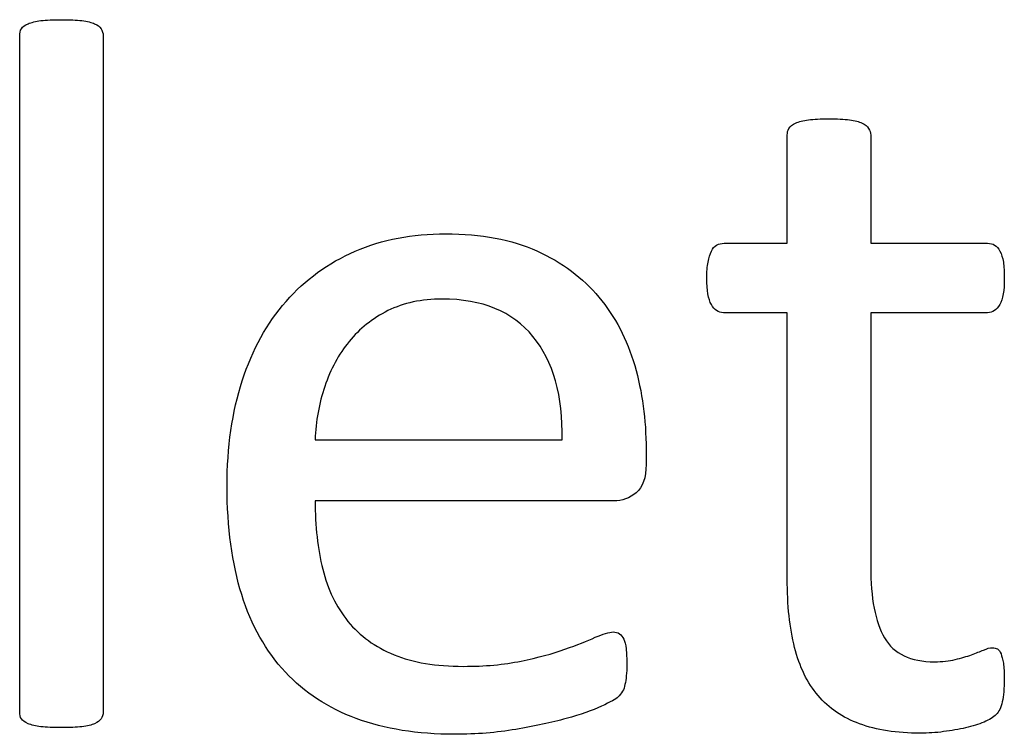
# Model space of a CAD drawing. Header units: inches. Extents: x 0 to 23760, y -13 to 16800.
# Tile 138 of 247: x 5135 to 5285, y 15643 to 15751. Entities that reach past the tile are written whole.
import ezdxf

# ---------------------------------------------------------------- set-up
doc = ezdxf.new("R2010")
doc.units = ezdxf.units.IN
doc.layers.add('254', color=7, linetype='Continuous', true_color=0xffffff)

msp = doc.modelspace()

# ---------------------------------------------------------------- linework, layer by layer
at = {"layer": '254', "color": 2, "linetype": 'Continuous', "lineweight": 25}
for points, knots in [([(5135.442, 15750.077), (5135.644, 15750.394), (5135.961, 15750.654), (5136.942, 15751.058), (5137.606, 15751.202), (5139.222, 15751.433), (5140.26, 15751.461), (5142.77, 15751.461), (5143.838, 15751.433), (5145.454, 15751.202), (5146.117, 15751.058), (5147.041, 15750.654), (5147.358, 15750.394), (5147.56, 15750.077)], [0, 0, 0, 0, 0.164751, 0.164751, 0.3295019, 0.3295019, 0.4942529, 0.4942529, 0.6628352, 0.6628352, 0.8314176, 0.8314176, 1, 1, 1, 1]), ([(5135.442, 15645.201), (5135.269, 15645.46), (5135.182, 15645.807), (5135.182, 15680.496), (5135.182, 15714.753), (5135.182, 15749.413), (5135.269, 15749.788), (5135.442, 15750.077)], [0, 0, 0, 0, 0.0123321, 0.0123321, 0.98849, 0.98849, 1, 1, 1, 1]), ([(5147.56, 15750.077), (5147.762, 15749.788), (5147.877, 15749.413), (5147.877, 15714.753), (5147.877, 15680.496), (5147.877, 15645.807), (5147.762, 15645.46), (5147.56, 15645.201)], [0, 0, 0, 0, 0.01151, 0.01151, 0.9876679, 0.9876679, 1, 1, 1, 1]), ([(5252.147, 15734.929), (5252.349, 15735.247), (5252.667, 15735.507), (5253.648, 15735.968), (5254.311, 15736.141), (5255.119, 15736.228)], [0, 0, 0, 0, 0.5, 0.5, 1, 1, 1, 1]), ([(5255.119, 15736.228), (5255.927, 15736.343), (5256.966, 15736.401), (5259.476, 15736.401), (5260.543, 15736.343), (5261.351, 15736.228)], [0, 0, 0, 0, 0.4942529, 0.4942529, 1, 1, 1, 1]), ([(5261.351, 15736.228), (5262.159, 15736.141), (5262.822, 15735.968), (5263.746, 15735.507), (5264.063, 15735.247), (5264.467, 15734.612), (5264.582, 15734.295), (5264.582, 15728.438), (5264.582, 15722.956), (5264.582, 15717.474)], [0, 0, 0, 0, 0.0567686, 0.0567686, 0.1135371, 0.1135371, 0.1703057, 0.1703057, 1, 1, 1, 1]), ([(5251.888, 15717.474), (5251.888, 15722.956), (5251.888, 15728.438), (5251.888, 15734.295), (5251.974, 15734.612), (5252.147, 15734.929)], [0, 0, 0, 0, 0.9359606, 0.9359606, 1, 1, 1, 1]), ([(5175.69, 15708.646), (5178.575, 15711.964), (5182.082, 15714.468), (5190.289, 15718.051), (5194.877, 15718.917), (5205.379, 15718.917), (5210.03, 15718.064), (5217.669, 15714.56), (5220.814, 15712.223), (5225.719, 15706.337), (5227.537, 15702.875), (5229.845, 15694.912), (5230.422, 15690.671), (5230.422, 15685.401), (5230.422, 15684.631), (5230.422, 15681.842), (5229.931, 15680.429), (5228.922, 15679.563)], [0, 0, 0, 0, 0.1438864, 0.1438864, 0.2872898, 0.2872898, 0.4404707, 0.4404707, 0.5950514, 0.5950514, 0.7496321, 0.7496321, 0.9042128, 0.9042128, 0.9306369, 0.9306369, 1, 1, 1, 1]), ([(5241.155, 15717.186), (5241.501, 15717.388), (5241.847, 15717.474), (5245.483, 15717.474), (5248.685, 15717.474), (5251.888, 15717.474)], [0, 0, 0, 0, 0.1190476, 0.1190476, 1, 1, 1, 1]), ([(5264.582, 15717.474), (5270.507, 15717.474), (5276.431, 15717.474), (5282.759, 15717.474), (5283.134, 15717.388), (5283.423, 15717.186)], [0, 0, 0, 0, 0.9361702, 0.9361702, 1, 1, 1, 1]), ([(5251.888, 15706.914), (5248.656, 15706.914), (5245.425, 15706.914), (5241.414, 15706.914), (5240.809, 15707.347), (5239.885, 15708.963), (5239.654, 15710.319), (5239.654, 15713.146), (5239.712, 15713.954), (5239.856, 15714.618)], [0, 0, 0, 0, 0.6210362, 0.6210362, 0.7707503, 0.7707503, 0.9204644, 0.9204644, 1, 1, 1, 1]), ([(5284.75, 15714.618), (5284.836, 15713.954), (5284.894, 15713.146), (5284.894, 15710.319), (5284.663, 15708.963), (5283.74, 15707.347), (5283.134, 15706.914), (5276.431, 15706.914), (5270.507, 15706.914), (5264.582, 15706.914)], [0, 0, 0, 0, 0.0524112, 0.0524112, 0.1510676, 0.1510676, 0.2497241, 0.2497241, 1, 1, 1, 1]), ([(5210.601, 15643.585), (5207.716, 15643.095), (5204.629, 15642.835), (5195.656, 15642.835), (5190.661, 15643.633), (5182.095, 15646.816), (5178.49, 15649.183), (5172.632, 15655.443), (5170.405, 15659.356), (5167.468, 15668.801), (5166.717, 15674.283), (5166.717, 15686.487), (5167.488, 15691.828), (5170.555, 15701.317), (5172.776, 15705.356), (5175.69, 15708.646)], [0, 0, 0, 0, 0.0891474, 0.0891474, 0.2432002, 0.2432002, 0.3963436, 0.3963436, 0.5509507, 0.5509507, 0.7061483, 0.7061483, 0.8534787, 0.8534787, 1, 1, 1, 1]), ([(5213.226, 15703.308), (5210.11, 15707.116), (5205.523, 15708.992), (5196.29, 15708.992), (5193.549, 15708.415), (5188.818, 15706.049), (5186.87, 15704.479), (5183.682, 15700.596), (5182.442, 15698.317), (5181.576, 15695.72)], [0, 0, 0, 0, 0.3962301, 0.3962301, 0.5980831, 0.5980831, 0.7999362, 0.7999362, 1, 1, 1, 1]), ([(5253.013, 15656.049), (5252.263, 15658.992), (5251.888, 15662.454), (5251.888, 15679.948), (5251.888, 15693.431), (5251.888, 15706.914)], [0, 0, 0, 0, 0.2292468, 0.2292468, 1, 1, 1, 1]), ([(5264.582, 15706.914), (5264.582, 15694.047), (5264.582, 15681.179), (5264.582, 15663.55), (5265.262, 15659.937), (5268.102, 15655.068), (5270.641, 15653.856), (5275.459, 15653.856), (5276.498, 15653.972), (5278.345, 15654.433), (5279.181, 15654.664), (5279.903, 15654.924)], [0, 0, 0, 0, 0.5062548, 0.5062548, 0.6935464, 0.6935464, 0.8791865, 0.8791865, 0.9395933, 0.9395933, 1, 1, 1, 1]), ([(5180.105, 15678.322), (5180.105, 15674.456), (5180.486, 15670.996), (5182.038, 15664.849), (5183.304, 15662.192), (5186.914, 15657.78), (5189.222, 15656.107), (5194.992, 15653.741), (5198.483, 15653.164), (5205.927, 15653.164), (5208.841, 15653.423), (5211.409, 15653.972)], [0, 0, 0, 0, 0.2055215, 0.2055215, 0.4128642, 0.4128642, 0.6231815, 0.6231815, 0.8334988, 0.8334988, 1, 1, 1, 1]), ([(5222.69, 15657.578), (5223.901, 15658.097), (5224.796, 15658.386), (5225.777, 15658.386), (5226.094, 15658.299), (5226.383, 15658.126)], [0, 0, 0, 0, 0.6470588, 0.6470588, 1, 1, 1, 1]), ([(5211.409, 15653.972), (5213.976, 15654.491), (5216.198, 15655.097), (5219.949, 15656.424), (5221.478, 15657.03), (5222.69, 15657.578)], [0, 0, 0, 0, 0.5, 0.5, 1, 1, 1, 1]), ([(5227.393, 15655.818), (5227.45, 15655.155), (5227.508, 15654.376), (5227.508, 15652.789), (5227.479, 15652.212), (5227.364, 15651.231), (5227.306, 15650.798), (5227.219, 15650.423)], [0, 0, 0, 0, 0.4102564, 0.4102564, 0.7051282, 0.7051282, 1, 1, 1, 1]), ([(5275.661, 15643.239), (5274.478, 15643.066), (5273.296, 15643.008), (5268.535, 15643.008), (5265.448, 15643.47), (5260.312, 15645.374), (5258.221, 15646.804), (5254.946, 15650.654), (5253.734, 15653.077), (5253.013, 15656.049)], [0, 0, 0, 0, 0.0990148, 0.0990148, 0.3984741, 0.3984741, 0.6979335, 0.6979335, 1, 1, 1, 1]), ([(5281.749, 15655.645), (5282.24, 15655.876), (5282.701, 15655.991), (5283.365, 15655.991), (5283.624, 15655.934), (5283.855, 15655.818)], [0, 0, 0, 0, 0.6521739, 0.6521739, 1, 1, 1, 1]), ([(5284.75, 15653.625), (5284.836, 15652.991), (5284.894, 15652.24), (5284.894, 15649.817), (5284.779, 15648.634), (5284.577, 15647.768)], [0, 0, 0, 0, 0.3809524, 0.3809524, 1, 1, 1, 1]), ([(5226.844, 15649.384), (5226.671, 15649.067), (5226.44, 15648.778), (5225.863, 15648.201), (5225.027, 15647.74), (5222.257, 15646.47), (5220.47, 15645.828), (5216.054, 15644.624), (5213.515, 15644.047), (5210.601, 15643.585)], [0, 0, 0, 0, 0.2492379, 0.2492379, 0.4984759, 0.4984759, 0.7477138, 0.7477138, 1, 1, 1, 1]), ([(5138.414, 15643.989), (5137.606, 15644.104), (5136.942, 15644.249), (5135.961, 15644.652), (5135.644, 15644.912), (5135.442, 15645.201)], [0, 0, 0, 0, 0.5, 0.5, 1, 1, 1, 1]), ([(5147.56, 15645.201), (5147.358, 15644.912), (5147.041, 15644.652), (5146.117, 15644.249), (5145.454, 15644.104), (5144.646, 15643.989)], [0, 0, 0, 0, 0.5, 0.5, 1, 1, 1, 1]), ([(5144.646, 15643.989), (5143.838, 15643.902), (5142.77, 15643.845), (5140.26, 15643.845), (5139.222, 15643.902), (5138.414, 15643.989)], [0, 0, 0, 0, 0.5057471, 0.5057471, 1, 1, 1, 1]), ([(5281.807, 15644.681), (5280.999, 15644.335), (5280.047, 15644.047), (5277.97, 15643.585), (5276.844, 15643.383), (5275.661, 15643.239)], [0, 0, 0, 0, 0.5, 0.5, 1, 1, 1, 1])]:
    msp.add_open_spline(points, degree=3, knots=knots, dxfattribs=at)
for points in [[(5240.347, 15716.262), (5240.549, 15716.724), (5240.809, 15717.013), (5241.155, 15717.186)], [(5283.423, 15717.186), (5283.74, 15717.013), (5284, 15716.724), (5284.23, 15716.262)], [(5239.856, 15714.618), (5239.972, 15715.281), (5240.145, 15715.83), (5240.347, 15716.262)], [(5284.23, 15716.262), (5284.461, 15715.83), (5284.634, 15715.281), (5284.75, 15714.618)], [(5217.641, 15687.613), (5217.814, 15694.277), (5216.313, 15699.528), (5213.226, 15703.308)], [(5181.576, 15695.72), (5180.682, 15693.152), (5180.22, 15690.44), (5180.105, 15687.613)], [(5180.105, 15687.613), (5192.617, 15687.613), (5205.129, 15687.613), (5217.641, 15687.613)], [(5228.922, 15679.563), (5227.912, 15678.726), (5226.787, 15678.294), (5225.488, 15678.322)], [(5225.488, 15678.322), (5210.36, 15678.322), (5195.232, 15678.322), (5180.105, 15678.322)], [(5226.383, 15658.126), (5226.671, 15657.924), (5226.873, 15657.665), (5227.046, 15657.318)], [(5227.046, 15657.318), (5227.191, 15656.943), (5227.306, 15656.453), (5227.393, 15655.818)], [(5279.903, 15654.924), (5280.595, 15655.183), (5281.23, 15655.414), (5281.749, 15655.645)], [(5283.855, 15655.818), (5284.086, 15655.674), (5284.259, 15655.443), (5284.403, 15655.068)], [(5284.403, 15655.068), (5284.519, 15654.722), (5284.634, 15654.231), (5284.75, 15653.625)], [(5227.219, 15650.423), (5227.162, 15650.019), (5227.017, 15649.673), (5226.844, 15649.384)], [(5284.577, 15647.768), (5284.375, 15646.903), (5284.086, 15646.239), (5283.653, 15645.835)], [(5283.653, 15645.835), (5283.249, 15645.431), (5282.644, 15645.056), (5281.807, 15644.681)]]:
    msp.add_open_spline(points, degree=3, dxfattribs=at)

doc.saveas('drawing.dxf')
